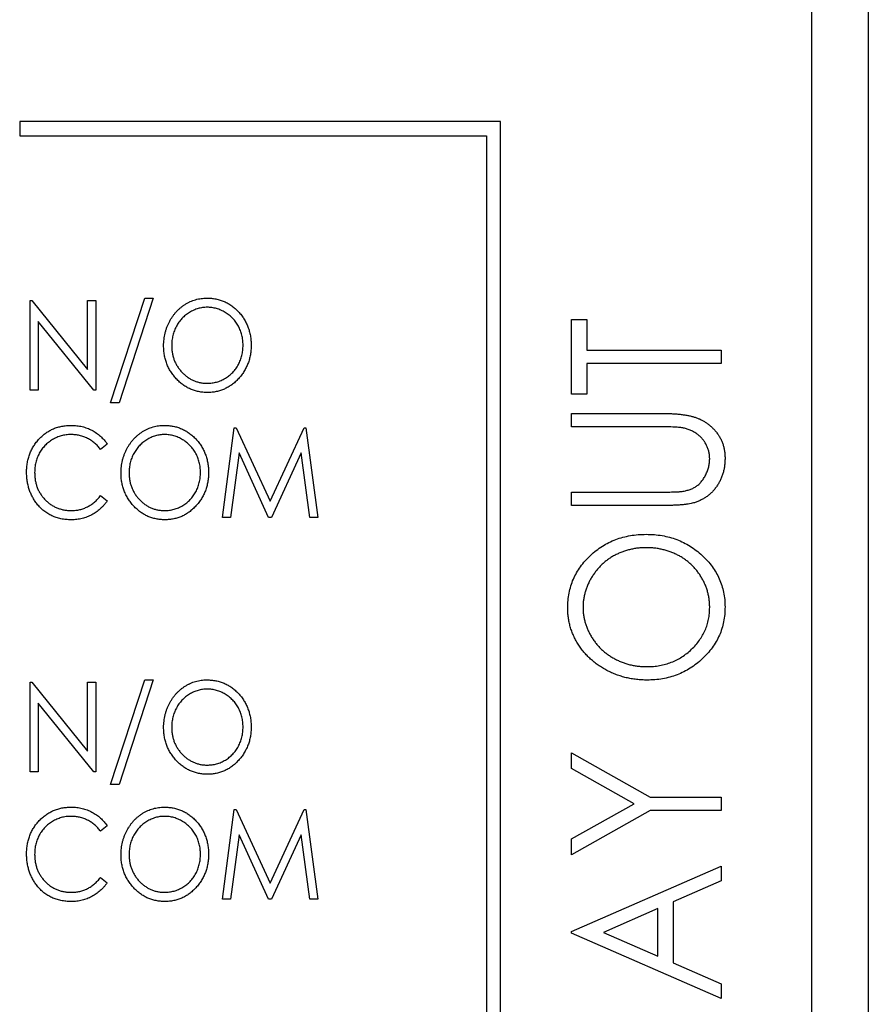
# Paper-space layout 'Sheet2' of a CAD drawing. Header units: millimetres. Extents: x 0 to 420, y 0 to 297.
# Tile 12 of 24: x 214 to 229, y 140 to 158. Entities that reach past the tile are written whole.
import ezdxf

# ---------------------------------------------------------------- set-up
doc = ezdxf.new("R2010")
doc.units = ezdxf.units.MM

psp = doc.layouts.new('Sheet2')

# ---------------------------------------------------------------- linework, layer by layer
at = {"color": 7, "linetype": 'Continuous', "lineweight": 25}
for p, q in [((229.178, 212.621), (229.178, 123.221)), ((228.178, 93.021), (228.178, 211.421)), ((214.178, 155.921), (214.178, 155.671)), ((222.678, 155.921), (214.178, 155.921)), ((222.678, 131.421), (222.678, 155.921)), ((214.178, 155.671), (222.428, 155.671)), ((222.428, 155.671), (222.428, 131.671)), ((214.361, 151.171), (214.361, 152.758)), ((214.361, 152.758), (214.391, 152.758)), ((214.391, 152.758), (215.378, 151.539)), ((215.378, 151.539), (215.378, 152.758)), ((215.378, 152.758), (215.521, 152.758)), ((215.521, 152.758), (215.521, 151.171)), ((215.785, 150.947), (216.387, 152.799)), ((216.539, 152.799), (215.937, 150.947)), ((216.387, 152.799), (216.539, 152.799)), ((215.488, 151.171), (214.503, 152.387)), ((214.503, 152.387), (214.503, 151.171)), ((223.932, 151.099), (223.932, 152.422)), ((223.932, 152.422), (224.203, 152.422)), ((224.203, 152.422), (224.203, 151.88)), ((224.203, 151.88), (226.578, 151.88)), ((226.578, 151.88), (226.578, 151.642)), ((226.578, 151.642), (224.203, 151.642)), ((224.203, 151.642), (224.203, 151.099)), ((214.503, 151.171), (214.361, 151.171)), ((215.521, 151.171), (215.488, 151.171)), ((215.937, 150.947), (215.785, 150.947)), ((224.203, 151.099), (223.932, 151.099)), ((223.932, 150.523), (223.932, 150.76)), ((223.932, 150.76), (225.53, 150.76)), ((217.76, 148.921), (217.971, 150.508)), ((217.971, 150.508), (218.006, 150.508)), ((218.006, 150.508), (218.604, 149.206)), ((218.604, 149.206), (219.203, 150.508)), ((219.203, 150.508), (219.238, 150.508)), ((219.238, 150.508), (219.449, 148.921)), ((225.517, 150.523), (223.932, 150.523)), ((215.724, 150.217), (215.608, 150.122)), ((218.055, 150.061), (217.903, 148.921)), ((218.578, 148.921), (218.055, 150.061)), ((219.154, 150.061), (218.63, 148.921)), ((219.305, 148.921), (219.154, 150.061)), ((223.932, 149.132), (223.932, 149.369)), ((223.932, 149.369), (225.517, 149.369)), ((215.608, 149.307), (215.724, 149.213)), ((225.53, 149.132), (223.932, 149.132)), ((217.903, 148.921), (217.76, 148.921)), ((218.63, 148.921), (218.578, 148.921)), ((219.449, 148.921), (219.305, 148.921)), ((214.361, 146.008), (214.391, 146.008)), ((214.361, 144.421), (214.361, 146.008)), ((214.391, 146.008), (215.378, 144.789)), ((215.378, 146.008), (215.521, 146.008)), ((215.378, 144.789), (215.378, 146.008)), ((215.521, 146.008), (215.521, 144.421)), ((215.785, 144.197), (216.387, 146.049)), ((216.539, 146.049), (215.937, 144.197)), ((216.387, 146.049), (216.539, 146.049)), ((214.503, 145.637), (214.503, 144.421)), ((215.488, 144.421), (214.503, 145.637)), ((223.932, 144.756), (225.32, 143.976)), ((223.932, 144.479), (223.932, 144.756)), ((214.503, 144.421), (214.361, 144.421)), ((215.521, 144.421), (215.488, 144.421)), ((225.037, 143.857), (223.932, 144.479)), ((215.937, 144.197), (215.785, 144.197)), ((225.32, 143.976), (226.578, 143.976)), ((226.578, 143.976), (226.578, 143.739)), ((223.932, 143.236), (225.037, 143.857)), ((217.76, 142.171), (217.971, 143.758)), ((217.971, 143.758), (218.006, 143.758)), ((218.006, 143.758), (218.604, 142.456)), ((218.604, 142.456), (219.203, 143.758)), ((219.203, 143.758), (219.238, 143.758)), ((219.238, 143.758), (219.449, 142.171)), ((225.32, 143.739), (223.932, 142.958)), ((226.578, 143.739), (225.32, 143.739)), ((215.724, 143.467), (215.608, 143.372)), ((218.055, 143.311), (217.903, 142.171)), ((218.578, 142.171), (218.055, 143.311)), ((219.154, 143.311), (218.63, 142.171)), ((219.305, 142.171), (219.154, 143.311)), ((223.932, 142.958), (223.932, 143.236)), ((223.932, 141.602), (226.578, 142.755)), ((226.578, 142.755), (226.578, 142.493)), ((215.608, 142.557), (215.724, 142.463)), ((226.578, 142.493), (225.73, 142.123)), ((217.903, 142.171), (217.76, 142.171)), ((218.63, 142.171), (218.578, 142.171)), ((219.449, 142.171), (219.305, 142.171)), ((225.73, 142.123), (225.73, 141.046)), ((225.458, 142.004), (224.495, 141.585)), ((225.458, 141.165), (225.458, 142.004)), ((223.932, 141.568), (223.932, 141.602)), ((226.578, 140.414), (223.932, 141.568)), ((224.495, 141.585), (225.458, 141.165)), ((225.73, 141.046), (226.578, 140.677)), ((226.578, 140.677), (226.578, 140.414))]:
    psp.add_line(p, q, dxfattribs=at)
for points, knots in [([(216.722, 151.958), (216.722, 151.976), (216.723, 152.014), (216.728, 152.07), (216.735, 152.124), (216.747, 152.178), (216.761, 152.231), (216.779, 152.283), (216.8, 152.333), (216.824, 152.382), (216.85, 152.43), (216.88, 152.475), (216.911, 152.517), (216.944, 152.557), (216.981, 152.593), (217.019, 152.628), (217.06, 152.66), (217.103, 152.689), (217.147, 152.715), (217.193, 152.737), (217.239, 152.756), (217.287, 152.772), (217.335, 152.784), (217.385, 152.792), (217.435, 152.798), (217.469, 152.799), (217.486, 152.799)], [0, 0, 0, 0, 0.044811, 0.089011, 0.13275, 0.176233, 0.219272, 0.262324, 0.305647, 0.348979, 0.392242, 0.43461, 0.476184, 0.517236, 0.558165, 0.598792, 0.639668, 0.680638, 0.721467, 0.761759, 0.801482, 0.840953, 0.880381, 0.919726, 0.959716, 1, 1, 1, 1]), ([(217.486, 152.799), (217.513, 152.798), (217.566, 152.797), (217.645, 152.785), (217.721, 152.767), (217.792, 152.74), (217.861, 152.706), (217.926, 152.664), (217.987, 152.615), (218.045, 152.559), (218.097, 152.498), (218.143, 152.432), (218.182, 152.362), (218.213, 152.29), (218.238, 152.214), (218.256, 152.134), (218.267, 152.051), (218.268, 151.994), (218.269, 151.965)], [0, 0, 0, 0, 0.064108, 0.126023, 0.186638, 0.246162, 0.305779, 0.366055, 0.427385, 0.490645, 0.554456, 0.616941, 0.678972, 0.74068, 0.803325, 0.866865, 0.932418, 1, 1, 1, 1]), ([(217.492, 152.636), (217.478, 152.636), (217.451, 152.636), (217.41, 152.631), (217.37, 152.624), (217.331, 152.614), (217.292, 152.601), (217.253, 152.586), (217.215, 152.567), (217.178, 152.546), (217.143, 152.522), (217.108, 152.497), (217.076, 152.469), (217.046, 152.439), (217.018, 152.408), (216.993, 152.374), (216.969, 152.339), (216.947, 152.301), (216.927, 152.262), (216.911, 152.222), (216.896, 152.181), (216.884, 152.138), (216.876, 152.095), (216.869, 152.05), (216.865, 152.005), (216.864, 151.974), (216.864, 151.958)], [0, 0, 0, 0, 0.03995, 0.0795, 0.119093, 0.158657, 0.198399, 0.238808, 0.279786, 0.32152, 0.363502, 0.404857, 0.44612, 0.487051, 0.528052, 0.569347, 0.610814, 0.653126, 0.695625, 0.737937, 0.780228, 0.823259, 0.86624, 0.91006, 0.95448, 1, 1, 1, 1]), ([(218.126, 151.965), (218.126, 151.981), (218.125, 152.011), (218.122, 152.057), (218.115, 152.1), (218.106, 152.144), (218.094, 152.185), (218.08, 152.226), (218.063, 152.265), (218.044, 152.304), (218.022, 152.341), (217.998, 152.376), (217.972, 152.409), (217.944, 152.44), (217.914, 152.469), (217.882, 152.497), (217.847, 152.523), (217.811, 152.546), (217.773, 152.567), (217.735, 152.586), (217.696, 152.601), (217.656, 152.614), (217.616, 152.624), (217.575, 152.631), (217.534, 152.636), (217.506, 152.636), (217.492, 152.636)], [0, 0, 0, 0, 0.044919, 0.089049, 0.132275, 0.174971, 0.217124, 0.258746, 0.300505, 0.342468, 0.384106, 0.425334, 0.466347, 0.507134, 0.548086, 0.589165, 0.630971, 0.673318, 0.715608, 0.757161, 0.797874, 0.838221, 0.878704, 0.918923, 0.959105, 1, 1, 1, 1]), ([(217.498, 151.13), (217.471, 151.131), (217.418, 151.132), (217.341, 151.144), (217.267, 151.163), (217.196, 151.189), (217.128, 151.223), (217.064, 151.266), (217.003, 151.315), (216.945, 151.371), (216.893, 151.433), (216.847, 151.498), (216.808, 151.567), (216.777, 151.639), (216.752, 151.714), (216.734, 151.793), (216.724, 151.874), (216.722, 151.929), (216.722, 151.958)], [0, 0, 0, 0, 0.063524, 0.12488, 0.185155, 0.244833, 0.304627, 0.365038, 0.42717, 0.49127, 0.555588, 0.618668, 0.681008, 0.742903, 0.805249, 0.868474, 0.933217, 1, 1, 1, 1]), ([(216.864, 151.958), (216.865, 151.935), (216.866, 151.89), (216.875, 151.824), (216.889, 151.761), (216.909, 151.7), (216.935, 151.642), (216.967, 151.587), (217.005, 151.534), (217.048, 151.485), (217.094, 151.44), (217.144, 151.401), (217.196, 151.368), (217.251, 151.34), (217.308, 151.319), (217.367, 151.304), (217.429, 151.294), (217.471, 151.293), (217.492, 151.293)], [0, 0, 0, 0, 0.067527, 0.132732, 0.196155, 0.259075, 0.321014, 0.38343, 0.446356, 0.511, 0.575065, 0.637117, 0.697775, 0.757283, 0.816581, 0.876505, 0.937466, 1, 1, 1, 1]), ([(217.492, 151.293), (217.506, 151.293), (217.535, 151.294), (217.577, 151.298), (217.619, 151.305), (217.659, 151.315), (217.699, 151.327), (217.738, 151.342), (217.776, 151.361), (217.813, 151.381), (217.849, 151.404), (217.883, 151.43), (217.915, 151.457), (217.945, 151.486), (217.973, 151.518), (217.998, 151.551), (218.022, 151.586), (218.044, 151.624), (218.063, 151.663), (218.08, 151.703), (218.094, 151.744), (218.106, 151.786), (218.115, 151.829), (218.122, 151.874), (218.125, 151.919), (218.126, 151.95), (218.126, 151.965)], [0, 0, 0, 0, 0.041666, 0.082893, 0.123569, 0.164199, 0.204301, 0.245034, 0.286018, 0.327309, 0.368812, 0.409597, 0.450086, 0.490663, 0.531323, 0.572234, 0.613562, 0.655577, 0.697657, 0.739828, 0.781876, 0.824465, 0.867302, 0.91067, 0.954942, 1, 1, 1, 1]), ([(218.269, 151.965), (218.268, 151.937), (218.267, 151.88), (218.256, 151.798), (218.238, 151.718), (218.214, 151.642), (218.182, 151.57), (218.143, 151.501), (218.098, 151.434), (218.045, 151.373), (217.988, 151.316), (217.927, 151.266), (217.863, 151.224), (217.796, 151.189), (217.726, 151.163), (217.653, 151.144), (217.576, 151.132), (217.524, 151.131), (217.498, 151.13)], [0, 0, 0, 0, 0.067676, 0.133308, 0.197164, 0.260044, 0.322297, 0.384875, 0.448118, 0.512522, 0.576512, 0.638504, 0.698603, 0.757964, 0.817071, 0.876579, 0.937335, 1, 1, 1, 1]), ([(225.53, 150.76), (225.559, 150.76), (225.615, 150.76), (225.697, 150.756), (225.775, 150.752), (225.849, 150.745), (225.919, 150.736), (225.984, 150.725), (226.045, 150.712), (226.102, 150.697), (226.157, 150.679), (226.209, 150.656), (226.259, 150.63), (226.308, 150.6), (226.355, 150.565), (226.4, 150.527), (226.443, 150.485), (226.484, 150.439), (226.522, 150.39), (226.555, 150.337), (226.583, 150.282), (226.606, 150.225), (226.624, 150.165), (226.636, 150.103), (226.644, 150.038), (226.645, 149.994), (226.645, 149.971)], [0, 0, 0, 0, 0.055741, 0.108782, 0.159484, 0.207221, 0.252392, 0.29506, 0.335302, 0.373122, 0.409887, 0.446345, 0.483055, 0.519772, 0.55698, 0.595071, 0.634, 0.673955, 0.714172, 0.754116, 0.79357, 0.833447, 0.873373, 0.914548, 0.956539, 1, 1, 1, 1]), ([(214.3, 149.724), (214.3, 149.752), (214.302, 149.808), (214.312, 149.891), (214.33, 149.97), (214.354, 150.045), (214.386, 150.117), (214.425, 150.186), (214.471, 150.251), (214.523, 150.312), (214.58, 150.367), (214.642, 150.416), (214.708, 150.457), (214.776, 150.491), (214.849, 150.517), (214.925, 150.535), (215.005, 150.547), (215.059, 150.548), (215.087, 150.549)], [0, 0, 0, 0, 0.067236, 0.132194, 0.195391, 0.257388, 0.318778, 0.380515, 0.442528, 0.505942, 0.569171, 0.630524, 0.690882, 0.750747, 0.811024, 0.872201, 0.934998, 1, 1, 1, 1]), ([(215.087, 150.549), (215.103, 150.549), (215.137, 150.548), (215.186, 150.544), (215.234, 150.537), (215.28, 150.528), (215.326, 150.515), (215.37, 150.501), (215.413, 150.483), (215.455, 150.462), (215.495, 150.44), (215.534, 150.414), (215.57, 150.387), (215.605, 150.357), (215.638, 150.325), (215.669, 150.291), (215.698, 150.255), (215.716, 150.23), (215.724, 150.217)], [0, 0, 0, 0, 0.066993, 0.132924, 0.197185, 0.260778, 0.323495, 0.38569, 0.447641, 0.50944, 0.571321, 0.632219, 0.693087, 0.75382, 0.814671, 0.875574, 0.937668, 1, 1, 1, 1]), ([(215.969, 149.708), (215.969, 149.726), (215.97, 149.764), (215.975, 149.82), (215.982, 149.874), (215.994, 149.928), (216.008, 149.981), (216.026, 150.033), (216.047, 150.083), (216.071, 150.132), (216.097, 150.18), (216.127, 150.225), (216.158, 150.267), (216.191, 150.307), (216.228, 150.343), (216.266, 150.378), (216.307, 150.41), (216.35, 150.439), (216.394, 150.465), (216.44, 150.487), (216.486, 150.506), (216.534, 150.522), (216.582, 150.534), (216.632, 150.542), (216.682, 150.548), (216.716, 150.549), (216.733, 150.549)], [0, 0, 0, 0, 0.044811, 0.089011, 0.13275, 0.176233, 0.219272, 0.262324, 0.305647, 0.348979, 0.392242, 0.43461, 0.476184, 0.517236, 0.558165, 0.598792, 0.639668, 0.680638, 0.721467, 0.761759, 0.801482, 0.840953, 0.880381, 0.919726, 0.959716, 1, 1, 1, 1]), ([(216.733, 150.549), (216.76, 150.548), (216.813, 150.547), (216.892, 150.535), (216.968, 150.517), (217.039, 150.49), (217.108, 150.456), (217.173, 150.414), (217.234, 150.365), (217.292, 150.309), (217.344, 150.248), (217.39, 150.182), (217.429, 150.112), (217.46, 150.04), (217.485, 149.964), (217.503, 149.884), (217.514, 149.801), (217.515, 149.744), (217.515, 149.715)], [0, 0, 0, 0, 0.064108, 0.126023, 0.186638, 0.246162, 0.305779, 0.366055, 0.427385, 0.490645, 0.554456, 0.616941, 0.678972, 0.74068, 0.803325, 0.866865, 0.932418, 1, 1, 1, 1]), ([(225.928, 150.497), (225.918, 150.499), (225.898, 150.504), (225.863, 150.509), (225.821, 150.513), (225.773, 150.517), (225.718, 150.519), (225.657, 150.522), (225.589, 150.522), (225.542, 150.523), (225.517, 150.523)], [0, 0, 0, 0, 0.069596, 0.155423, 0.257515, 0.37358, 0.506166, 0.6554, 0.819993, 1, 1, 1, 1]), ([(226.374, 149.958), (226.373, 149.978), (226.372, 150.019), (226.362, 150.08), (226.344, 150.139), (226.319, 150.196), (226.29, 150.251), (226.253, 150.301), (226.212, 150.346), (226.166, 150.387), (226.114, 150.422), (226.057, 150.453), (225.995, 150.479), (225.95, 150.491), (225.928, 150.497)], [0, 0, 0, 0, 0.0814089, 0.1616796, 0.2428016, 0.3256801, 0.4081461, 0.4884412, 0.5697747, 0.6506999, 0.7332849, 0.818545, 0.907136, 1, 1, 1, 1]), ([(215.083, 150.386), (215.068, 150.386), (215.039, 150.386), (214.997, 150.381), (214.954, 150.374), (214.913, 150.364), (214.873, 150.351), (214.833, 150.336), (214.794, 150.317), (214.756, 150.297), (214.72, 150.273), (214.686, 150.248), (214.654, 150.22), (214.623, 150.191), (214.595, 150.16), (214.57, 150.126), (214.546, 150.092), (214.524, 150.055), (214.505, 150.016), (214.488, 149.976), (214.474, 149.935), (214.463, 149.893), (214.453, 149.85), (214.447, 149.805), (214.443, 149.759), (214.442, 149.729), (214.442, 149.713)], [0, 0, 0, 0, 0.042053, 0.08339, 0.12445, 0.165455, 0.206308, 0.247105, 0.288552, 0.330304, 0.372004, 0.413242, 0.453943, 0.494519, 0.534931, 0.575377, 0.616226, 0.657481, 0.699058, 0.740597, 0.782516, 0.824792, 0.867458, 0.910545, 0.95488, 1, 1, 1, 1]), ([(215.608, 150.122), (215.592, 150.142), (215.559, 150.183), (215.504, 150.237), (215.443, 150.283), (215.378, 150.32), (215.309, 150.35), (215.237, 150.371), (215.161, 150.384), (215.109, 150.385), (215.083, 150.386)], [0, 0, 0, 0, 0.129704, 0.255173, 0.378485, 0.501103, 0.623256, 0.746255, 0.871309, 1, 1, 1, 1]), ([(216.739, 150.386), (216.725, 150.386), (216.698, 150.386), (216.657, 150.381), (216.617, 150.374), (216.578, 150.364), (216.539, 150.351), (216.5, 150.336), (216.462, 150.317), (216.425, 150.296), (216.39, 150.272), (216.355, 150.247), (216.323, 150.219), (216.293, 150.189), (216.265, 150.158), (216.24, 150.124), (216.216, 150.089), (216.194, 150.051), (216.174, 150.012), (216.157, 149.972), (216.143, 149.931), (216.131, 149.888), (216.123, 149.845), (216.116, 149.8), (216.112, 149.755), (216.111, 149.724), (216.111, 149.708)], [0, 0, 0, 0, 0.03995, 0.0795, 0.119093, 0.158657, 0.198399, 0.238808, 0.279786, 0.32152, 0.363502, 0.404857, 0.44612, 0.487051, 0.528052, 0.569347, 0.610814, 0.653126, 0.695625, 0.737937, 0.780228, 0.823259, 0.86624, 0.91006, 0.95448, 1, 1, 1, 1]), ([(217.373, 149.715), (217.373, 149.731), (217.372, 149.761), (217.368, 149.807), (217.362, 149.85), (217.353, 149.894), (217.341, 149.935), (217.327, 149.976), (217.31, 150.015), (217.291, 150.054), (217.269, 150.091), (217.245, 150.126), (217.219, 150.159), (217.191, 150.19), (217.161, 150.219), (217.129, 150.247), (217.094, 150.273), (217.058, 150.296), (217.02, 150.317), (216.982, 150.336), (216.943, 150.351), (216.903, 150.364), (216.863, 150.374), (216.822, 150.381), (216.781, 150.386), (216.753, 150.386), (216.739, 150.386)], [0, 0, 0, 0, 0.044919, 0.089049, 0.132275, 0.174971, 0.217124, 0.258746, 0.300505, 0.342468, 0.384106, 0.425334, 0.466347, 0.507134, 0.548086, 0.589165, 0.630971, 0.673318, 0.715608, 0.757161, 0.797874, 0.838221, 0.878704, 0.918923, 0.959105, 1, 1, 1, 1]), ([(225.869, 149.38), (225.894, 149.383), (225.942, 149.39), (226.011, 149.409), (226.073, 149.433), (226.13, 149.465), (226.181, 149.504), (226.227, 149.552), (226.269, 149.61), (226.305, 149.675), (226.335, 149.744), (226.358, 149.815), (226.372, 149.886), (226.373, 149.934), (226.374, 149.958)], [0, 0, 0, 0, 0.089535, 0.172699, 0.25172, 0.326348, 0.401434, 0.478997, 0.562858, 0.652098, 0.743032, 0.830442, 0.915871, 1, 1, 1, 1]), ([(226.645, 149.971), (226.645, 149.947), (226.644, 149.899), (226.637, 149.828), (226.624, 149.761), (226.609, 149.695), (226.586, 149.633), (226.56, 149.573), (226.529, 149.516), (226.493, 149.461), (226.453, 149.411), (226.411, 149.364), (226.364, 149.322), (226.315, 149.284), (226.263, 149.25), (226.207, 149.222), (226.149, 149.196), (226.108, 149.183), (226.087, 149.177)], [0, 0, 0, 0, 0.070012, 0.13726, 0.203196, 0.267507, 0.330363, 0.393012, 0.454719, 0.517294, 0.579059, 0.639698, 0.698904, 0.758535, 0.817602, 0.877465, 0.938113, 1, 1, 1, 1]), ([(214.485, 149.158), (214.47, 149.177), (214.441, 149.217), (214.403, 149.281), (214.371, 149.347), (214.345, 149.416), (214.325, 149.489), (214.31, 149.565), (214.301, 149.643), (214.3, 149.697), (214.3, 149.724)], [0, 0, 0, 0, 0.1222521, 0.2434169, 0.3642859, 0.4857762, 0.6097991, 0.7362368, 0.8658452, 1, 1, 1, 1]), ([(214.442, 149.713), (214.443, 149.689), (214.444, 149.643), (214.453, 149.576), (214.467, 149.511), (214.487, 149.45), (214.513, 149.391), (214.545, 149.336), (214.582, 149.283), (214.626, 149.234), (214.673, 149.189), (214.724, 149.15), (214.778, 149.117), (214.835, 149.09), (214.895, 149.069), (214.958, 149.054), (215.024, 149.044), (215.069, 149.043), (215.092, 149.043)], [0, 0, 0, 0, 0.067401, 0.132224, 0.195289, 0.257251, 0.318235, 0.379391, 0.44103, 0.503867, 0.566601, 0.627859, 0.68817, 0.748279, 0.808709, 0.870426, 0.934121, 1, 1, 1, 1]), ([(216.745, 148.88), (216.718, 148.881), (216.665, 148.882), (216.588, 148.894), (216.514, 148.913), (216.443, 148.939), (216.375, 148.973), (216.311, 149.016), (216.25, 149.065), (216.192, 149.121), (216.14, 149.183), (216.094, 149.248), (216.055, 149.317), (216.024, 149.389), (215.999, 149.464), (215.981, 149.543), (215.971, 149.624), (215.969, 149.679), (215.969, 149.708)], [0, 0, 0, 0, 0.063524, 0.12488, 0.185155, 0.244833, 0.304627, 0.365038, 0.42717, 0.49127, 0.555588, 0.618668, 0.681008, 0.742903, 0.805249, 0.868474, 0.933217, 1, 1, 1, 1]), ([(216.111, 149.708), (216.112, 149.685), (216.113, 149.64), (216.122, 149.574), (216.136, 149.511), (216.156, 149.45), (216.182, 149.392), (216.214, 149.337), (216.252, 149.284), (216.294, 149.235), (216.341, 149.19), (216.391, 149.151), (216.443, 149.118), (216.498, 149.09), (216.555, 149.069), (216.614, 149.054), (216.676, 149.044), (216.718, 149.043), (216.739, 149.043)], [0, 0, 0, 0, 0.067527, 0.132732, 0.196155, 0.259075, 0.321014, 0.38343, 0.446356, 0.511, 0.575065, 0.637117, 0.697775, 0.757283, 0.816581, 0.876505, 0.937466, 1, 1, 1, 1]), ([(216.739, 149.043), (216.753, 149.043), (216.782, 149.044), (216.824, 149.048), (216.866, 149.055), (216.906, 149.065), (216.946, 149.077), (216.985, 149.092), (217.023, 149.111), (217.06, 149.131), (217.096, 149.154), (217.13, 149.18), (217.162, 149.207), (217.192, 149.236), (217.219, 149.268), (217.245, 149.301), (217.269, 149.336), (217.291, 149.374), (217.31, 149.413), (217.327, 149.453), (217.341, 149.494), (217.353, 149.536), (217.362, 149.579), (217.368, 149.624), (217.372, 149.669), (217.373, 149.7), (217.373, 149.715)], [0, 0, 0, 0, 0.041666, 0.082893, 0.123569, 0.164199, 0.204301, 0.245034, 0.286018, 0.327309, 0.368812, 0.409597, 0.450086, 0.490663, 0.531323, 0.572234, 0.613562, 0.655577, 0.697657, 0.739828, 0.781876, 0.824465, 0.867302, 0.91067, 0.954942, 1, 1, 1, 1]), ([(217.515, 149.715), (217.515, 149.687), (217.514, 149.63), (217.503, 149.548), (217.485, 149.468), (217.461, 149.392), (217.429, 149.32), (217.39, 149.251), (217.344, 149.184), (217.292, 149.123), (217.235, 149.066), (217.174, 149.016), (217.11, 148.974), (217.043, 148.939), (216.973, 148.913), (216.9, 148.894), (216.823, 148.882), (216.771, 148.881), (216.745, 148.88)], [0, 0, 0, 0, 0.067676, 0.133308, 0.197164, 0.260044, 0.322297, 0.384875, 0.448118, 0.512522, 0.576512, 0.638504, 0.698603, 0.757964, 0.817071, 0.876579, 0.937335, 1, 1, 1, 1]), ([(225.517, 149.369), (225.54, 149.369), (225.582, 149.369), (225.643, 149.37), (225.697, 149.371), (225.744, 149.372), (225.785, 149.373), (225.819, 149.375), (225.846, 149.377), (225.862, 149.379), (225.869, 149.38)], [0, 0, 0, 0, 0.191105, 0.362655, 0.516171, 0.650128, 0.766034, 0.862527, 0.941006, 1, 1, 1, 1]), ([(215.724, 149.213), (215.715, 149.2), (215.697, 149.174), (215.667, 149.138), (215.635, 149.104), (215.602, 149.072), (215.567, 149.042), (215.531, 149.015), (215.492, 148.99), (215.452, 148.967), (215.411, 148.947), (215.369, 148.928), (215.325, 148.914), (215.28, 148.901), (215.234, 148.892), (215.186, 148.885), (215.138, 148.881), (215.105, 148.88), (215.088, 148.88)], [0, 0, 0, 0, 0.0635847, 0.1267077, 0.1886594, 0.2499753, 0.3111925, 0.3722205, 0.4332781, 0.4949523, 0.5565327, 0.6178619, 0.679818, 0.741991, 0.8048343, 0.8684233, 0.9336804, 1, 1, 1, 1]), ([(215.092, 149.043), (215.117, 149.044), (215.167, 149.045), (215.24, 149.058), (215.31, 149.079), (215.376, 149.108), (215.44, 149.145), (215.5, 149.191), (215.557, 149.245), (215.591, 149.286), (215.608, 149.307)], [0, 0, 0, 0, 0.1259, 0.248079, 0.368237, 0.488157, 0.609636, 0.7344, 0.864047, 1, 1, 1, 1]), ([(215.088, 148.88), (215.073, 148.88), (215.042, 148.88), (214.996, 148.884), (214.951, 148.889), (214.907, 148.897), (214.865, 148.907), (214.824, 148.919), (214.785, 148.933), (214.746, 148.949), (214.709, 148.968), (214.673, 148.988), (214.639, 149.011), (214.605, 149.036), (214.573, 149.063), (214.542, 149.092), (214.513, 149.124), (214.494, 149.146), (214.485, 149.158)], [0, 0, 0, 0, 0.068335, 0.135464, 0.200567, 0.264774, 0.327263, 0.389343, 0.450083, 0.510699, 0.570569, 0.630747, 0.691051, 0.751063, 0.812002, 0.873718, 0.936106, 1, 1, 1, 1]), ([(226.087, 149.177), (226.073, 149.173), (226.043, 149.165), (225.992, 149.157), (225.934, 149.149), (225.868, 149.143), (225.794, 149.138), (225.713, 149.134), (225.624, 149.132), (225.562, 149.132), (225.53, 149.132)], [0, 0, 0, 0, 0.077936, 0.169149, 0.274074, 0.391816, 0.523462, 0.668216, 0.827041, 1, 1, 1, 1]), ([(223.864, 147.318), (223.865, 147.364), (223.868, 147.453), (223.887, 147.584), (223.918, 147.71), (223.962, 147.83), (224.019, 147.944), (224.089, 148.052), (224.171, 148.155), (224.264, 148.251), (224.367, 148.338), (224.476, 148.415), (224.592, 148.479), (224.713, 148.532), (224.84, 148.573), (224.973, 148.602), (225.111, 148.62), (225.206, 148.622), (225.254, 148.623)], [0, 0, 0, 0, 0.064104, 0.126014, 0.186625, 0.246145, 0.305982, 0.366044, 0.427564, 0.490819, 0.554465, 0.617089, 0.678994, 0.740698, 0.803338, 0.866874, 0.932422, 1, 1, 1, 1]), ([(225.254, 148.623), (225.301, 148.622), (225.395, 148.62), (225.533, 148.602), (225.665, 148.573), (225.791, 148.532), (225.913, 148.479), (226.028, 148.414), (226.138, 148.338), (226.241, 148.251), (226.335, 148.156), (226.419, 148.055), (226.489, 147.948), (226.546, 147.836), (226.59, 147.719), (226.622, 147.597), (226.642, 147.469), (226.644, 147.383), (226.645, 147.338)], [0, 0, 0, 0, 0.067676, 0.133308, 0.197164, 0.260044, 0.322297, 0.384875, 0.448118, 0.512522, 0.576512, 0.638504, 0.698603, 0.757964, 0.817071, 0.876579, 0.937335, 1, 1, 1, 1]), ([(225.253, 148.386), (225.228, 148.385), (225.177, 148.385), (225.101, 148.378), (225.028, 148.367), (224.956, 148.352), (224.887, 148.332), (224.819, 148.309), (224.753, 148.281), (224.69, 148.249), (224.628, 148.213), (224.57, 148.173), (224.514, 148.129), (224.462, 148.083), (224.414, 148.032), (224.368, 147.978), (224.325, 147.921), (224.286, 147.86), (224.25, 147.798), (224.22, 147.734), (224.193, 147.668), (224.172, 147.602), (224.156, 147.535), (224.144, 147.467), (224.136, 147.399), (224.136, 147.352), (224.135, 147.329)], [0, 0, 0, 0, 0.044919, 0.08905, 0.132276, 0.174972, 0.217126, 0.258747, 0.300507, 0.34247, 0.384109, 0.425337, 0.466349, 0.507137, 0.54809, 0.589169, 0.630974, 0.673322, 0.715613, 0.757165, 0.797878, 0.838521, 0.878703, 0.918922, 0.959105, 1, 1, 1, 1]), ([(226.374, 147.329), (226.374, 147.353), (226.373, 147.4), (226.366, 147.471), (226.354, 147.54), (226.338, 147.607), (226.317, 147.674), (226.292, 147.739), (226.261, 147.803), (226.227, 147.865), (226.188, 147.924), (226.146, 147.981), (226.101, 148.034), (226.052, 148.084), (226, 148.13), (225.944, 148.173), (225.885, 148.213), (225.823, 148.249), (225.758, 148.281), (225.691, 148.309), (225.622, 148.332), (225.552, 148.352), (225.48, 148.367), (225.406, 148.378), (225.33, 148.385), (225.279, 148.385), (225.253, 148.386)], [0, 0, 0, 0, 0.041667, 0.082893, 0.123569, 0.1639, 0.204296, 0.24503, 0.286014, 0.327306, 0.368809, 0.409593, 0.450083, 0.49066, 0.53132, 0.572232, 0.61356, 0.655576, 0.697656, 0.739826, 0.781875, 0.824464, 0.867301, 0.91067, 0.954941, 1, 1, 1, 1]), ([(225.266, 146.045), (225.235, 146.046), (225.172, 146.047), (225.079, 146.055), (224.988, 146.068), (224.898, 146.086), (224.811, 146.111), (224.725, 146.14), (224.641, 146.175), (224.558, 146.215), (224.479, 146.259), (224.405, 146.308), (224.334, 146.36), (224.268, 146.417), (224.206, 146.477), (224.149, 146.541), (224.096, 146.609), (224.048, 146.681), (224.004, 146.754), (223.967, 146.831), (223.935, 146.908), (223.909, 146.987), (223.889, 147.068), (223.875, 147.15), (223.865, 147.234), (223.864, 147.29), (223.864, 147.318)], [0, 0, 0, 0, 0.044812, 0.089014, 0.132753, 0.176185, 0.219292, 0.262346, 0.305669, 0.349002, 0.392267, 0.434635, 0.47621, 0.517263, 0.558193, 0.599008, 0.639885, 0.680856, 0.721687, 0.761754, 0.801477, 0.840949, 0.880378, 0.919724, 0.959715, 1, 1, 1, 1]), ([(224.135, 147.329), (224.136, 147.306), (224.136, 147.261), (224.144, 147.193), (224.156, 147.126), (224.172, 147.06), (224.194, 146.995), (224.22, 146.931), (224.25, 146.868), (224.286, 146.806), (224.325, 146.747), (224.368, 146.69), (224.414, 146.636), (224.463, 146.586), (224.516, 146.54), (224.572, 146.497), (224.631, 146.457), (224.694, 146.421), (224.759, 146.389), (224.826, 146.36), (224.894, 146.336), (224.965, 146.316), (225.038, 146.302), (225.112, 146.29), (225.188, 146.284), (225.239, 146.283), (225.265, 146.283)], [0, 0, 0, 0, 0.039952, 0.079504, 0.119099, 0.158665, 0.198409, 0.23882, 0.2798, 0.321537, 0.36352, 0.404877, 0.446143, 0.487076, 0.527874, 0.56936, 0.610829, 0.652988, 0.695489, 0.737924, 0.780217, 0.82325, 0.866233, 0.910056, 0.954478, 1, 1, 1, 1]), ([(225.265, 146.283), (225.304, 146.284), (225.379, 146.285), (225.489, 146.3), (225.595, 146.324), (225.696, 146.358), (225.793, 146.401), (225.884, 146.454), (225.972, 146.517), (226.054, 146.588), (226.129, 146.666), (226.194, 146.749), (226.249, 146.836), (226.296, 146.927), (226.331, 147.022), (226.356, 147.121), (226.372, 147.224), (226.373, 147.294), (226.374, 147.329)], [0, 0, 0, 0, 0.067527, 0.132732, 0.196155, 0.259075, 0.321014, 0.38343, 0.446356, 0.511, 0.575065, 0.637117, 0.697775, 0.757283, 0.816581, 0.876505, 0.937466, 1, 1, 1, 1]), ([(226.645, 147.338), (226.644, 147.294), (226.642, 147.206), (226.622, 147.078), (226.591, 146.954), (226.547, 146.836), (226.49, 146.723), (226.42, 146.615), (226.337, 146.514), (226.243, 146.418), (226.141, 146.331), (226.031, 146.255), (225.917, 146.19), (225.797, 146.137), (225.672, 146.095), (225.541, 146.066), (225.406, 146.048), (225.313, 146.046), (225.266, 146.045)], [0, 0, 0, 0, 0.063528, 0.124888, 0.185168, 0.244849, 0.304423, 0.365049, 0.426989, 0.491094, 0.555579, 0.618519, 0.680987, 0.742886, 0.805236, 0.868465, 0.933213, 1, 1, 1, 1]), ([(216.722, 145.208), (216.722, 145.226), (216.723, 145.264), (216.728, 145.32), (216.735, 145.374), (216.747, 145.428), (216.761, 145.481), (216.779, 145.533), (216.8, 145.583), (216.824, 145.632), (216.85, 145.68), (216.88, 145.725), (216.911, 145.767), (216.944, 145.807), (216.981, 145.843), (217.019, 145.878), (217.06, 145.91), (217.103, 145.939), (217.147, 145.965), (217.193, 145.987), (217.239, 146.006), (217.287, 146.022), (217.335, 146.034), (217.385, 146.042), (217.435, 146.048), (217.469, 146.049), (217.486, 146.049)], [0, 0, 0, 0, 0.044811, 0.089011, 0.13275, 0.176233, 0.219272, 0.262324, 0.305647, 0.348979, 0.392242, 0.43461, 0.476184, 0.517236, 0.558165, 0.598792, 0.639668, 0.680638, 0.721467, 0.761759, 0.801482, 0.840953, 0.880381, 0.919726, 0.959716, 1, 1, 1, 1]), ([(217.486, 146.049), (217.513, 146.048), (217.566, 146.047), (217.645, 146.035), (217.721, 146.017), (217.792, 145.99), (217.861, 145.956), (217.926, 145.914), (217.987, 145.865), (218.045, 145.809), (218.097, 145.748), (218.143, 145.682), (218.182, 145.612), (218.213, 145.54), (218.238, 145.464), (218.256, 145.384), (218.267, 145.301), (218.268, 145.244), (218.269, 145.215)], [0, 0, 0, 0, 0.064108, 0.126023, 0.186638, 0.246162, 0.305779, 0.366055, 0.427385, 0.490645, 0.554456, 0.616941, 0.678972, 0.74068, 0.803325, 0.866865, 0.932418, 1, 1, 1, 1]), ([(217.492, 145.886), (217.478, 145.886), (217.451, 145.886), (217.41, 145.881), (217.37, 145.874), (217.331, 145.864), (217.292, 145.851), (217.253, 145.836), (217.215, 145.817), (217.178, 145.796), (217.143, 145.772), (217.108, 145.747), (217.076, 145.719), (217.046, 145.689), (217.018, 145.658), (216.993, 145.624), (216.969, 145.589), (216.947, 145.551), (216.927, 145.512), (216.911, 145.472), (216.896, 145.431), (216.884, 145.388), (216.876, 145.345), (216.869, 145.3), (216.865, 145.255), (216.864, 145.224), (216.864, 145.208)], [0, 0, 0, 0, 0.03995, 0.0795, 0.119093, 0.158657, 0.198399, 0.238808, 0.279786, 0.32152, 0.363502, 0.404857, 0.44612, 0.487051, 0.528052, 0.569347, 0.610814, 0.653126, 0.695625, 0.737937, 0.780228, 0.823259, 0.86624, 0.91006, 0.95448, 1, 1, 1, 1]), ([(218.126, 145.215), (218.126, 145.231), (218.125, 145.261), (218.122, 145.307), (218.115, 145.35), (218.106, 145.394), (218.094, 145.435), (218.08, 145.476), (218.063, 145.515), (218.044, 145.554), (218.022, 145.591), (217.998, 145.626), (217.972, 145.659), (217.944, 145.69), (217.914, 145.719), (217.882, 145.747), (217.847, 145.773), (217.811, 145.796), (217.773, 145.817), (217.735, 145.836), (217.696, 145.851), (217.656, 145.864), (217.616, 145.874), (217.575, 145.881), (217.534, 145.886), (217.506, 145.886), (217.492, 145.886)], [0, 0, 0, 0, 0.044919, 0.089049, 0.132275, 0.174971, 0.217124, 0.258746, 0.300505, 0.342468, 0.384106, 0.425334, 0.466347, 0.507134, 0.548086, 0.589165, 0.630971, 0.673318, 0.715608, 0.757161, 0.797874, 0.838221, 0.878704, 0.918923, 0.959105, 1, 1, 1, 1]), ([(217.498, 144.38), (217.471, 144.381), (217.418, 144.382), (217.341, 144.394), (217.267, 144.413), (217.196, 144.439), (217.128, 144.473), (217.064, 144.516), (217.003, 144.565), (216.945, 144.621), (216.893, 144.683), (216.847, 144.748), (216.808, 144.817), (216.777, 144.889), (216.752, 144.964), (216.734, 145.043), (216.724, 145.124), (216.722, 145.179), (216.722, 145.208)], [0, 0, 0, 0, 0.063524, 0.12488, 0.185155, 0.244833, 0.304627, 0.365038, 0.42717, 0.49127, 0.555588, 0.618668, 0.681008, 0.742903, 0.805249, 0.868474, 0.933217, 1, 1, 1, 1]), ([(216.864, 145.208), (216.865, 145.185), (216.866, 145.14), (216.875, 145.074), (216.889, 145.011), (216.909, 144.95), (216.935, 144.892), (216.967, 144.837), (217.005, 144.784), (217.048, 144.735), (217.094, 144.69), (217.144, 144.651), (217.196, 144.618), (217.251, 144.59), (217.308, 144.569), (217.367, 144.554), (217.429, 144.544), (217.471, 144.543), (217.492, 144.543)], [0, 0, 0, 0, 0.067527, 0.132732, 0.196155, 0.259075, 0.321014, 0.38343, 0.446356, 0.511, 0.575065, 0.637117, 0.697775, 0.757283, 0.816581, 0.876505, 0.937466, 1, 1, 1, 1]), ([(217.492, 144.543), (217.506, 144.543), (217.535, 144.544), (217.577, 144.548), (217.619, 144.555), (217.659, 144.565), (217.699, 144.577), (217.738, 144.592), (217.776, 144.611), (217.813, 144.631), (217.849, 144.654), (217.883, 144.68), (217.915, 144.707), (217.945, 144.736), (217.973, 144.768), (217.998, 144.801), (218.022, 144.836), (218.044, 144.874), (218.063, 144.913), (218.08, 144.953), (218.094, 144.994), (218.106, 145.036), (218.115, 145.079), (218.122, 145.124), (218.125, 145.169), (218.126, 145.2), (218.126, 145.215)], [0, 0, 0, 0, 0.041666, 0.082893, 0.123569, 0.164199, 0.204301, 0.245034, 0.286018, 0.327309, 0.368812, 0.409597, 0.450086, 0.490663, 0.531323, 0.572234, 0.613562, 0.655577, 0.697657, 0.739828, 0.781876, 0.824465, 0.867302, 0.91067, 0.954942, 1, 1, 1, 1]), ([(218.269, 145.215), (218.268, 145.187), (218.267, 145.13), (218.256, 145.048), (218.238, 144.968), (218.214, 144.892), (218.182, 144.82), (218.143, 144.751), (218.098, 144.684), (218.045, 144.623), (217.988, 144.566), (217.927, 144.516), (217.863, 144.474), (217.796, 144.439), (217.726, 144.413), (217.653, 144.394), (217.576, 144.382), (217.524, 144.381), (217.498, 144.38)], [0, 0, 0, 0, 0.067676, 0.133308, 0.197164, 0.260044, 0.322297, 0.384875, 0.448118, 0.512522, 0.576512, 0.638504, 0.698603, 0.757964, 0.817071, 0.876579, 0.937335, 1, 1, 1, 1]), ([(214.3, 142.974), (214.3, 143.002), (214.302, 143.058), (214.312, 143.141), (214.33, 143.22), (214.354, 143.295), (214.386, 143.367), (214.425, 143.436), (214.471, 143.501), (214.523, 143.562), (214.58, 143.617), (214.642, 143.666), (214.708, 143.707), (214.776, 143.741), (214.849, 143.767), (214.925, 143.785), (215.005, 143.797), (215.059, 143.798), (215.087, 143.799)], [0, 0, 0, 0, 0.067236, 0.132194, 0.195391, 0.257388, 0.318778, 0.380515, 0.442528, 0.505942, 0.569171, 0.630524, 0.690882, 0.750747, 0.811024, 0.872201, 0.934998, 1, 1, 1, 1]), ([(215.087, 143.799), (215.103, 143.799), (215.137, 143.798), (215.186, 143.794), (215.234, 143.787), (215.28, 143.778), (215.326, 143.765), (215.37, 143.751), (215.413, 143.733), (215.455, 143.712), (215.495, 143.69), (215.534, 143.664), (215.57, 143.637), (215.605, 143.607), (215.638, 143.575), (215.669, 143.541), (215.698, 143.505), (215.716, 143.48), (215.724, 143.467)], [0, 0, 0, 0, 0.066993, 0.132924, 0.197185, 0.260778, 0.323495, 0.38569, 0.447641, 0.50944, 0.571321, 0.632219, 0.693087, 0.75382, 0.814671, 0.875574, 0.937668, 1, 1, 1, 1]), ([(215.969, 142.958), (215.969, 142.976), (215.97, 143.014), (215.975, 143.07), (215.982, 143.124), (215.994, 143.178), (216.008, 143.231), (216.026, 143.283), (216.047, 143.333), (216.071, 143.382), (216.097, 143.43), (216.127, 143.475), (216.158, 143.517), (216.191, 143.557), (216.228, 143.593), (216.266, 143.628), (216.307, 143.66), (216.35, 143.689), (216.394, 143.715), (216.44, 143.737), (216.486, 143.756), (216.534, 143.772), (216.582, 143.784), (216.632, 143.792), (216.682, 143.798), (216.716, 143.799), (216.733, 143.799)], [0, 0, 0, 0, 0.044811, 0.089011, 0.13275, 0.176233, 0.219272, 0.262324, 0.305647, 0.348979, 0.392242, 0.43461, 0.476184, 0.517236, 0.558165, 0.598792, 0.639668, 0.680638, 0.721467, 0.761759, 0.801482, 0.840953, 0.880381, 0.919726, 0.959716, 1, 1, 1, 1]), ([(216.733, 143.799), (216.76, 143.798), (216.813, 143.797), (216.892, 143.785), (216.968, 143.767), (217.039, 143.74), (217.108, 143.706), (217.173, 143.664), (217.234, 143.615), (217.292, 143.559), (217.344, 143.498), (217.39, 143.432), (217.429, 143.362), (217.46, 143.29), (217.485, 143.214), (217.503, 143.134), (217.514, 143.051), (217.515, 142.994), (217.515, 142.965)], [0, 0, 0, 0, 0.064108, 0.126023, 0.186638, 0.246162, 0.305779, 0.366055, 0.427385, 0.490645, 0.554456, 0.616941, 0.678972, 0.74068, 0.803325, 0.866865, 0.932418, 1, 1, 1, 1]), ([(215.083, 143.636), (215.068, 143.636), (215.039, 143.636), (214.997, 143.631), (214.954, 143.624), (214.913, 143.614), (214.873, 143.601), (214.833, 143.586), (214.794, 143.567), (214.756, 143.547), (214.72, 143.523), (214.686, 143.498), (214.654, 143.47), (214.623, 143.441), (214.595, 143.41), (214.57, 143.376), (214.546, 143.342), (214.524, 143.305), (214.505, 143.266), (214.488, 143.226), (214.474, 143.185), (214.463, 143.143), (214.453, 143.1), (214.447, 143.055), (214.443, 143.009), (214.442, 142.979), (214.442, 142.963)], [0, 0, 0, 0, 0.042053, 0.08339, 0.12445, 0.165455, 0.206308, 0.247105, 0.288552, 0.330304, 0.372004, 0.413242, 0.453943, 0.494519, 0.534931, 0.575377, 0.616226, 0.657481, 0.699058, 0.740597, 0.782516, 0.824792, 0.867458, 0.910545, 0.95488, 1, 1, 1, 1]), ([(215.608, 143.372), (215.592, 143.392), (215.559, 143.433), (215.504, 143.487), (215.443, 143.533), (215.378, 143.57), (215.309, 143.6), (215.237, 143.621), (215.161, 143.634), (215.109, 143.635), (215.083, 143.636)], [0, 0, 0, 0, 0.1297043, 0.2551735, 0.3784849, 0.5011029, 0.6232563, 0.7462545, 0.8713088, 1, 1, 1, 1]), ([(216.739, 143.636), (216.725, 143.636), (216.698, 143.636), (216.657, 143.631), (216.617, 143.624), (216.578, 143.614), (216.539, 143.601), (216.5, 143.586), (216.462, 143.567), (216.425, 143.546), (216.39, 143.522), (216.355, 143.497), (216.323, 143.469), (216.293, 143.439), (216.265, 143.408), (216.24, 143.374), (216.216, 143.339), (216.194, 143.301), (216.174, 143.262), (216.157, 143.222), (216.143, 143.181), (216.131, 143.138), (216.123, 143.095), (216.116, 143.05), (216.112, 143.005), (216.111, 142.974), (216.111, 142.958)], [0, 0, 0, 0, 0.03995, 0.0795, 0.119093, 0.158657, 0.198399, 0.238808, 0.279786, 0.32152, 0.363502, 0.404857, 0.44612, 0.487051, 0.528052, 0.569347, 0.610814, 0.653126, 0.695625, 0.737937, 0.780228, 0.823259, 0.86624, 0.91006, 0.95448, 1, 1, 1, 1]), ([(217.373, 142.965), (217.373, 142.981), (217.372, 143.011), (217.368, 143.057), (217.362, 143.1), (217.353, 143.144), (217.341, 143.185), (217.327, 143.226), (217.31, 143.265), (217.291, 143.304), (217.269, 143.341), (217.245, 143.376), (217.219, 143.409), (217.191, 143.44), (217.161, 143.469), (217.129, 143.497), (217.094, 143.523), (217.058, 143.546), (217.02, 143.567), (216.982, 143.586), (216.943, 143.601), (216.903, 143.614), (216.863, 143.624), (216.822, 143.631), (216.781, 143.636), (216.753, 143.636), (216.739, 143.636)], [0, 0, 0, 0, 0.044919, 0.089049, 0.132275, 0.174971, 0.217124, 0.258746, 0.300505, 0.342468, 0.384106, 0.425334, 0.466347, 0.507134, 0.548086, 0.589165, 0.630971, 0.673318, 0.715608, 0.757161, 0.797874, 0.838221, 0.878704, 0.918923, 0.959105, 1, 1, 1, 1]), ([(214.485, 142.408), (214.47, 142.427), (214.441, 142.467), (214.403, 142.531), (214.371, 142.597), (214.345, 142.666), (214.325, 142.739), (214.31, 142.815), (214.301, 142.893), (214.3, 142.947), (214.3, 142.974)], [0, 0, 0, 0, 0.122252, 0.243417, 0.364286, 0.485776, 0.609799, 0.736237, 0.865845, 1, 1, 1, 1]), ([(214.442, 142.963), (214.443, 142.939), (214.444, 142.893), (214.453, 142.826), (214.467, 142.761), (214.487, 142.7), (214.513, 142.641), (214.545, 142.586), (214.582, 142.533), (214.626, 142.484), (214.673, 142.439), (214.724, 142.4), (214.778, 142.367), (214.835, 142.34), (214.895, 142.319), (214.958, 142.304), (215.024, 142.294), (215.069, 142.293), (215.092, 142.293)], [0, 0, 0, 0, 0.067401, 0.132224, 0.195289, 0.257251, 0.318235, 0.379391, 0.44103, 0.503867, 0.566601, 0.627859, 0.68817, 0.748279, 0.808709, 0.870426, 0.934121, 1, 1, 1, 1]), ([(216.745, 142.13), (216.718, 142.131), (216.665, 142.132), (216.588, 142.144), (216.514, 142.163), (216.443, 142.189), (216.375, 142.223), (216.311, 142.266), (216.25, 142.315), (216.192, 142.371), (216.14, 142.433), (216.094, 142.498), (216.055, 142.567), (216.024, 142.639), (215.999, 142.714), (215.981, 142.793), (215.971, 142.874), (215.969, 142.929), (215.969, 142.958)], [0, 0, 0, 0, 0.063524, 0.12488, 0.185155, 0.244833, 0.304627, 0.365038, 0.42717, 0.49127, 0.555588, 0.618668, 0.681008, 0.742903, 0.805249, 0.868474, 0.933217, 1, 1, 1, 1]), ([(216.111, 142.958), (216.112, 142.935), (216.113, 142.89), (216.122, 142.824), (216.136, 142.761), (216.156, 142.7), (216.182, 142.642), (216.214, 142.587), (216.252, 142.534), (216.294, 142.485), (216.341, 142.44), (216.391, 142.401), (216.443, 142.368), (216.498, 142.34), (216.555, 142.319), (216.614, 142.304), (216.676, 142.294), (216.718, 142.293), (216.739, 142.293)], [0, 0, 0, 0, 0.067527, 0.132732, 0.196155, 0.259075, 0.321014, 0.38343, 0.446356, 0.511, 0.575065, 0.637117, 0.697775, 0.757283, 0.816581, 0.876505, 0.937466, 1, 1, 1, 1]), ([(216.739, 142.293), (216.753, 142.293), (216.782, 142.294), (216.824, 142.298), (216.866, 142.305), (216.906, 142.315), (216.946, 142.327), (216.985, 142.342), (217.023, 142.361), (217.06, 142.381), (217.096, 142.404), (217.13, 142.43), (217.162, 142.457), (217.192, 142.486), (217.219, 142.518), (217.245, 142.551), (217.269, 142.586), (217.291, 142.624), (217.31, 142.663), (217.327, 142.703), (217.341, 142.744), (217.353, 142.786), (217.362, 142.829), (217.368, 142.874), (217.372, 142.919), (217.373, 142.95), (217.373, 142.965)], [0, 0, 0, 0, 0.041666, 0.082893, 0.123569, 0.164199, 0.204301, 0.245034, 0.286018, 0.327309, 0.368812, 0.409597, 0.450086, 0.490663, 0.531323, 0.572234, 0.613562, 0.655577, 0.697657, 0.739828, 0.781876, 0.824465, 0.867302, 0.91067, 0.954942, 1, 1, 1, 1]), ([(217.515, 142.965), (217.515, 142.937), (217.514, 142.88), (217.503, 142.798), (217.485, 142.718), (217.461, 142.642), (217.429, 142.57), (217.39, 142.501), (217.344, 142.434), (217.292, 142.373), (217.235, 142.316), (217.174, 142.266), (217.11, 142.224), (217.043, 142.189), (216.973, 142.163), (216.9, 142.144), (216.823, 142.132), (216.771, 142.131), (216.745, 142.13)], [0, 0, 0, 0, 0.067676, 0.133308, 0.197164, 0.260044, 0.322297, 0.384875, 0.448118, 0.512522, 0.576512, 0.638504, 0.698603, 0.757964, 0.817071, 0.876579, 0.937335, 1, 1, 1, 1]), ([(215.088, 142.13), (215.073, 142.13), (215.042, 142.13), (214.996, 142.134), (214.951, 142.139), (214.907, 142.147), (214.865, 142.157), (214.824, 142.169), (214.785, 142.183), (214.746, 142.199), (214.709, 142.218), (214.673, 142.238), (214.639, 142.261), (214.605, 142.286), (214.573, 142.313), (214.542, 142.342), (214.513, 142.374), (214.494, 142.396), (214.485, 142.408)], [0, 0, 0, 0, 0.068335, 0.135464, 0.200567, 0.264774, 0.327263, 0.389343, 0.450083, 0.510699, 0.570569, 0.630747, 0.691051, 0.751063, 0.812002, 0.873718, 0.936106, 1, 1, 1, 1]), ([(215.724, 142.463), (215.715, 142.45), (215.697, 142.424), (215.667, 142.388), (215.635, 142.354), (215.602, 142.322), (215.567, 142.292), (215.531, 142.265), (215.492, 142.24), (215.452, 142.217), (215.411, 142.197), (215.369, 142.178), (215.325, 142.164), (215.28, 142.151), (215.234, 142.142), (215.186, 142.135), (215.138, 142.131), (215.105, 142.13), (215.088, 142.13)], [0, 0, 0, 0, 0.063585, 0.126708, 0.188659, 0.249975, 0.311192, 0.37222, 0.433278, 0.494952, 0.556533, 0.617862, 0.679818, 0.741991, 0.804834, 0.868423, 0.93368, 1, 1, 1, 1]), ([(215.092, 142.293), (215.117, 142.294), (215.167, 142.295), (215.24, 142.308), (215.31, 142.329), (215.376, 142.358), (215.44, 142.395), (215.5, 142.441), (215.557, 142.495), (215.591, 142.536), (215.608, 142.557)], [0, 0, 0, 0, 0.1259, 0.248079, 0.368237, 0.488157, 0.609636, 0.7344, 0.864047, 1, 1, 1, 1])]:
    psp.add_open_spline(points, degree=3, knots=knots, dxfattribs=at)

doc.saveas('drawing.dxf')
